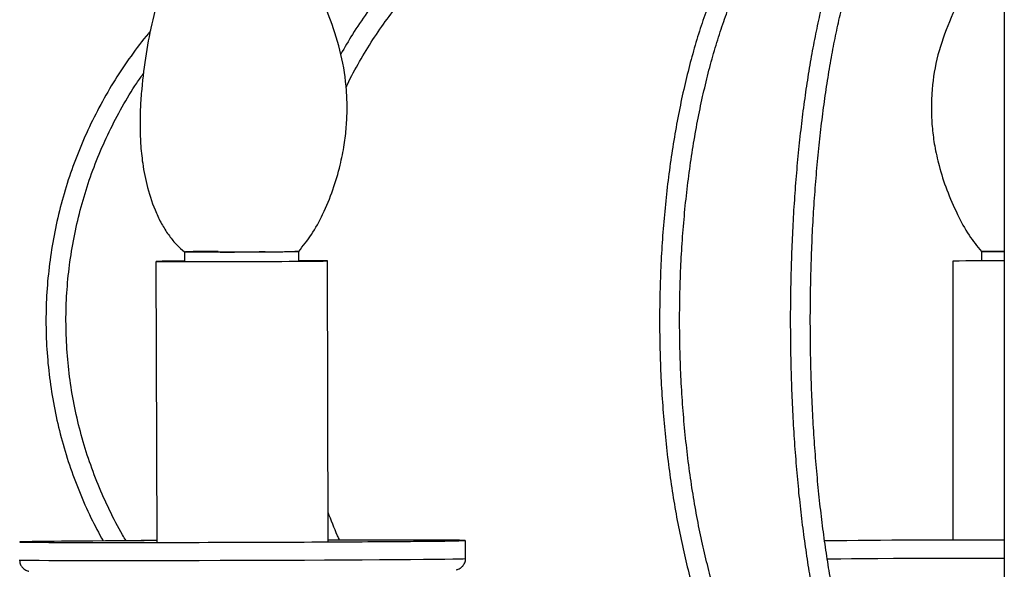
# Model space of a CAD drawing. Header units: millimetres. Extents: x 425 to 1011, y 286 to 740.
# Tile 14 of 41: x 685 to 720, y 323 to 343. Entities that reach past the tile are written whole.
import ezdxf

# ---------------------------------------------------------------- set-up
doc = ezdxf.new("R2010")
doc.units = ezdxf.units.MM

msp = doc.modelspace()

# ---------------------------------------------------------------- linework, layer by layer
at = {"color": 7, "linetype": 'Continuous', "lineweight": 25}
for p, q in [((719.508, 406.558), (719.508, 309.01)), ((690.828, 334.603), (690.829, 334.261)), ((694.829, 334.274), (694.828, 334.616)), ((718.708, 334.609), (718.708, 334.288)), ((689.829, 334.266), (689.861, 324.435)), ((695.861, 324.454), (695.829, 334.285)), ((717.708, 334.276), (717.708, 324.516)), ((700.663, 323.871), (700.661, 324.501))]:
    msp.add_line(p, q, dxfattribs=at)
at = {"color": 7, "linetype": 'Continuous', "lineweight": 25, "flags": 128}
for points in [[(692.005, 334.615), (691.904, 334.614), (691.585, 334.612)], [(694.799, 334.617), (694.715, 334.618), (694.692, 334.618)], [(690.829, 334.279), (690.53, 334.277), (690.263, 334.274), (690.056, 334.272), (689.914, 334.269), (689.84, 334.267), (689.836, 334.265), (689.902, 334.263), (690.037, 334.262), (690.238, 334.26), (690.499, 334.26), (690.815, 334.259), (691.178, 334.259), (691.579, 334.259), (692.01, 334.26), (692.461, 334.261), (692.919, 334.262), (693.376, 334.264), (693.82, 334.266), (694.24, 334.268), (694.628, 334.271), (694.973, 334.273), (695.269, 334.276), (695.507, 334.278), (695.682, 334.281), (695.79, 334.283), (695.829, 334.285), (695.798, 334.287), (695.697, 334.289), (695.528, 334.29), (695.297, 334.291), (695.008, 334.292), (694.829, 334.292)], [(690.829, 334.278), (690.687, 334.276), (690.435, 334.274), (690.246, 334.272), (690.123, 334.269), (690.071, 334.267), (690.09, 334.265), (690.18, 334.264), (690.339, 334.262), (690.562, 334.261), (690.844, 334.261), (691.177, 334.26), (691.553, 334.26), (691.962, 334.261), (692.393, 334.262), (692.836, 334.263), (693.279, 334.265), (693.71, 334.267), (694.118, 334.269), (694.493, 334.271), (694.825, 334.274), (695.105, 334.276), (695.326, 334.279), (695.482, 334.281), (695.57, 334.283), (695.587, 334.285), (695.532, 334.287), (695.407, 334.289), (695.216, 334.29), (694.962, 334.291), (694.829, 334.291)], [(688.675, 324.492), (688.069, 324.488), (687.505, 324.484), (686.991, 324.48), (686.529, 324.476), (686.125, 324.471), (685.782, 324.467), (685.502, 324.463), (685.29, 324.459), (685.146, 324.456), (685.072, 324.452), (685.068, 324.449), (685.135, 324.446), (685.272, 324.443), (685.478, 324.44), (685.751, 324.438), (686.088, 324.436), (686.486, 324.435), (686.942, 324.434), (687.452, 324.433), (688.011, 324.432), (688.613, 324.432), (689.254, 324.433), (689.928, 324.434), (690.628, 324.435), (691.349, 324.436), (692.083, 324.438), (692.824, 324.441), (693.566, 324.443), (694.301, 324.446), (695.023, 324.449), (695.726, 324.453), (696.402, 324.456), (697.047, 324.46), (697.654, 324.464), (698.217, 324.468), (698.732, 324.472), (699.193, 324.476), (699.598, 324.48), (699.941, 324.484), (700.22, 324.488), (700.432, 324.492), (700.576, 324.496), (700.65, 324.499), (700.654, 324.503), (700.587, 324.506), (700.45, 324.509), (700.244, 324.511), (699.972, 324.514), (699.635, 324.515), (699.236, 324.517), (698.78, 324.518), (698.27, 324.519), (697.712, 324.519), (697.109, 324.519), (696.468, 324.519), (695.861, 324.518)], [(688.783, 324.491), (688.183, 324.487), (687.627, 324.484), (687.119, 324.479), (686.666, 324.475), (686.27, 324.471), (685.935, 324.467), (685.666, 324.463), (685.463, 324.459), (685.33, 324.456), (685.267, 324.452), (685.274, 324.449), (685.353, 324.446), (685.502, 324.443), (685.719, 324.441), (686.003, 324.439), (686.352, 324.437), (686.761, 324.435), (687.226, 324.434), (687.745, 324.434), (688.311, 324.433), (688.92, 324.434), (689.566, 324.434), (690.242, 324.435), (690.943, 324.436), (691.661, 324.438), (692.391, 324.44), (693.126, 324.442), (693.857, 324.445), (694.58, 324.448), (695.286, 324.451), (695.97, 324.455), (696.625, 324.458), (697.245, 324.462), (697.823, 324.466), (698.356, 324.47), (698.837, 324.474), (699.262, 324.478), (699.628, 324.482), (699.93, 324.486), (700.166, 324.49), (700.335, 324.494), (700.433, 324.498), (700.461, 324.501), (700.417, 324.504), (700.304, 324.507), (700.12, 324.51), (699.869, 324.512), (699.553, 324.514), (699.174, 324.516), (698.736, 324.517), (698.243, 324.518), (697.7, 324.518), (697.112, 324.518), (696.484, 324.518), (695.861, 324.517)], [(689.861, 324.498), (689.32, 324.496), (688.675, 324.492)], [(689.861, 324.497), (689.421, 324.495), (688.783, 324.491)]]:
    msp.add_lwpolyline(points, dxfattribs=at)
at = {"color": 8, "linetype": 'Continuous', "lineweight": 25, "flags": 128}
for points in [[(685.063, 323.82), (685.07, 323.819), (685.137, 323.816), (685.274, 323.813), (685.48, 323.81), (685.753, 323.808), (686.09, 323.806), (686.488, 323.805), (686.944, 323.803), (687.454, 323.803), (688.013, 323.802), (688.615, 323.802), (689.256, 323.803), (689.93, 323.803), (690.63, 323.805), (691.351, 323.806), (692.085, 323.808), (692.826, 323.81), (693.568, 323.813), (694.303, 323.816), (695.025, 323.819), (695.728, 323.822), (696.404, 323.826), (697.049, 323.83), (697.656, 323.834), (698.219, 323.838), (698.734, 323.842), (699.195, 323.846), (699.6, 323.85), (699.943, 323.854), (700.222, 323.858), (700.434, 323.862), (700.578, 323.866), (700.652, 323.869), (700.663, 323.871)], [(713.294, 323.859), (713.48, 323.862), (713.792, 323.866), (714.166, 323.869), (714.6, 323.873), (715.088, 323.876), (715.628, 323.879), (716.214, 323.881), (716.84, 323.883), (717.501, 323.885), (718.192, 323.887), (718.905, 323.888), (719.508, 323.889)]]:
    msp.add_lwpolyline(points, dxfattribs=at)
at = {"color": 7, "linetype": 'Continuous', "lineweight": 25}
for centre, radius, start, end in [((692.305, 494.41), 159.814, 269.47052, 270.90461), ((691.804, 280.082), 54.531, 90.2303, 90.9817), ((692.608, 401.724), 67.121, 269.48094, 270.89419), ((719.351, 312.785), 21.834, 89.5884, 91.688), ((719.17, 268.172), 66.12, 89.70748, 91.26736), ((718.805, -174.237), 498.756, 89.91929, 90.64196)]:
    msp.add_arc(centre, radius, start, end, dxfattribs=at)
for points, knots in [([(692.855, 353.609), (692.776, 353.6), (692.643, 353.584), (692.473, 353.521), (692.362, 353.452), (692.284, 353.379), (692.231, 353.304), (692.191, 353.211), (692.172, 353.102), (692.183, 352.885), (692.296, 352.58), (692.49, 352.174), (692.691, 351.682), (692.822, 351.116), (692.842, 350.549), (692.788, 350.037), (692.645, 349.36), (692.344, 348.468), (691.848, 347.343), (691.201, 346.211), (690.546, 345.086), (690.049, 343.916), (689.704, 342.731), (689.477, 341.522), (689.346, 340.498), (689.286, 339.663), (689.271, 339.03), (689.292, 338.374), (689.365, 337.646), (689.53, 336.822), (689.771, 336.097), (690.049, 335.537), (690.289, 335.164), (690.548, 334.849), (690.739, 334.681), (690.828, 334.603)], [0, 0, 0, 0, 0.014079, 0.023702, 0.030296, 0.034853, 0.0399, 0.043545, 0.049297, 0.055744, 0.076091, 0.099974, 0.127363, 0.157364, 0.183875, 0.208275, 0.231353, 0.283888, 0.344207, 0.407988, 0.471152, 0.531264, 0.589937, 0.648191, 0.707816, 0.738136, 0.768529, 0.798738, 0.832354, 0.873673, 0.919137, 0.941768, 0.963263, 0.982854, 1, 1, 1, 1]), ([(694.828, 334.616), (694.981, 334.808), (695.303, 335.213), (695.695, 335.946), (696.036, 336.76), (696.275, 337.58), (696.423, 338.316), (696.5, 338.973), (696.528, 339.606), (696.5, 340.459), (696.341, 341.509), (695.973, 342.66), (695.551, 343.678), (695.158, 344.557), (694.799, 345.386), (694.478, 346.243), (694.168, 347.19), (693.887, 348.197), (693.755, 349.168), (693.765, 350.045), (693.796, 350.809), (693.748, 351.475), (693.55, 352.016), (693.313, 352.361), (693.1, 352.63), (692.963, 352.812), (692.88, 352.993), (692.848, 353.171), (692.879, 353.392), (692.949, 353.529), (692.99, 353.61)], [0, 0, 0, 0, 0.036476, 0.076541, 0.122815, 0.167262, 0.203104, 0.234051, 0.265429, 0.297034, 0.360517, 0.422285, 0.476267, 0.524206, 0.565283, 0.61036, 0.660106, 0.713036, 0.765449, 0.806111, 0.843648, 0.878938, 0.904374, 0.930981, 0.944618, 0.958145, 0.965613, 0.973953, 0.98462, 1, 1, 1, 1]), ([(719.508, 347.562), (719.45, 347.388), (719.268, 346.834), (719.011, 345.881), (718.576, 344.75), (718.033, 343.65), (717.514, 342.526), (717.115, 341.354), (716.968, 340.339), (716.949, 339.524), (716.983, 338.914), (717.069, 338.276), (717.231, 337.56), (717.488, 336.754), (717.845, 335.941), (718.234, 335.202), (718.558, 334.797), (718.708, 334.609)], [0, 0, 0, 0, 0.040145, 0.127607, 0.213798, 0.303144, 0.393917, 0.482842, 0.571199, 0.615538, 0.659867, 0.703917, 0.755202, 0.819276, 0.887436, 0.947957, 1, 1, 1, 1]), ([(701.779, 346.985), (701.73, 346.961), (701.441, 346.819), (700.922, 346.518), (700.235, 346.06), (699.572, 345.545), (698.935, 344.976), (698.327, 344.356), (697.75, 343.688), (697.208, 342.973), (696.722, 342.252), (696.436, 341.753), (696.303, 341.521)], [0, 0, 0, 0, 0.022201, 0.132223, 0.242317, 0.352506, 0.462784, 0.573139, 0.683561, 0.794037, 0.904556, 1, 1, 1, 1]), ([(711.399, 347.04), (711.334, 346.975), (711.145, 346.787), (710.842, 346.432), (710.495, 345.956), (710.163, 345.425), (709.846, 344.841), (709.545, 344.207), (709.261, 343.527), (708.996, 342.802), (708.749, 342.035), (708.522, 341.231), (708.314, 340.391), (708.128, 339.519), (707.963, 338.618), (707.82, 337.692), (707.7, 336.745), (707.603, 335.779), (707.529, 334.8), (707.478, 333.81), (707.452, 332.814), (707.449, 331.816), (707.47, 330.819), (707.514, 329.828), (707.583, 328.846), (707.674, 327.877), (707.789, 326.925), (707.926, 325.994), (708.086, 325.088), (708.267, 324.209), (708.469, 323.362), (708.691, 322.549), (708.933, 321.774), (709.193, 321.04), (709.472, 320.349), (709.768, 319.704), (710.08, 319.108), (710.409, 318.564), (710.752, 318.072), (711.111, 317.636), (711.483, 317.259), (711.866, 316.942), (712.261, 316.689), (712.585, 316.536), (712.778, 316.472), (712.834, 316.453)], [0, 0, 0, 0, 0.012599, 0.036539, 0.060538, 0.084572, 0.10859, 0.132576, 0.156523, 0.180434, 0.204311, 0.228158, 0.25198, 0.27578, 0.299563, 0.323331, 0.347087, 0.370834, 0.394573, 0.418308, 0.442038, 0.465768, 0.489497, 0.513227, 0.53696, 0.560697, 0.584441, 0.608193, 0.631956, 0.655732, 0.679524, 0.703335, 0.727169, 0.751031, 0.774925, 0.798856, 0.822827, 0.846842, 0.870897, 0.894982, 0.919054, 0.943043, 0.966846, 0.990339, 1, 1, 1, 1]), ([(714.562, 346.982), (714.52, 346.917), (714.395, 346.725), (714.196, 346.364), (713.97, 345.879), (713.754, 345.342), (713.55, 344.754), (713.357, 344.118), (713.175, 343.436), (713.005, 342.711), (712.847, 341.945), (712.701, 341.14), (712.569, 340.301), (712.45, 339.429), (712.345, 338.53), (712.254, 337.605), (712.178, 336.659), (712.116, 335.695), (712.07, 334.717), (712.038, 333.729), (712.022, 332.736), (712.022, 331.74), (712.036, 330.746), (712.066, 329.757), (712.111, 328.779), (712.172, 327.814), (712.247, 326.867), (712.336, 325.94), (712.44, 325.039), (712.558, 324.166), (712.689, 323.324), (712.833, 322.518), (712.989, 321.749), (713.158, 321.022), (713.338, 320.338), (713.529, 319.7), (713.731, 319.11), (713.944, 318.571), (714.167, 318.083), (714.402, 317.649), (714.648, 317.27), (714.909, 316.948), (715.174, 316.697), (715.387, 316.549), (715.508, 316.487), (715.538, 316.472)], [0, 0, 0, 0, 0.012592, 0.03713, 0.061558, 0.085848, 0.110019, 0.134094, 0.158094, 0.182036, 0.205934, 0.229796, 0.253631, 0.277444, 0.301241, 0.325023, 0.348795, 0.372559, 0.396317, 0.42007, 0.443821, 0.46757, 0.491319, 0.51507, 0.538822, 0.562578, 0.58634, 0.610108, 0.633886, 0.657676, 0.681481, 0.705304, 0.72915, 0.753026, 0.77694, 0.800901, 0.824923, 0.849023, 0.873225, 0.897553, 0.922029, 0.946647, 0.97125, 0.992803, 1, 1, 1, 1]), ([(696.482, 340.354), (696.499, 340.39), (696.643, 340.706), (696.954, 341.268), (697.415, 342.034), (697.916, 342.756), (698.45, 343.435), (699.016, 344.067), (699.612, 344.65), (700.234, 345.181), (700.882, 345.659), (701.54, 346.073), (702.022, 346.331), (702.28, 346.453), (702.317, 346.471)], [0, 0, 0, 0, 0.012775, 0.110325, 0.207879, 0.305443, 0.403024, 0.50063, 0.598273, 0.695966, 0.793723, 0.891556, 0.98446, 1, 1, 1, 1]), ([(713.042, 317.121), (712.987, 317.14), (712.82, 317.197), (712.542, 317.336), (712.209, 317.561), (711.881, 317.846), (711.558, 318.189), (711.242, 318.588), (710.933, 319.044), (710.634, 319.555), (710.345, 320.119), (710.069, 320.734), (709.807, 321.398), (709.56, 322.107), (709.33, 322.859), (709.118, 323.651), (708.924, 324.479), (708.751, 325.34), (708.598, 326.229), (708.466, 327.144), (708.357, 328.081), (708.27, 329.034), (708.206, 330.002), (708.165, 330.978), (708.148, 331.96), (708.154, 332.942), (708.183, 333.922), (708.236, 334.894), (708.312, 335.855), (708.411, 336.801), (708.532, 337.727), (708.675, 338.63), (708.839, 339.505), (709.024, 340.35), (709.227, 341.161), (709.45, 341.933), (709.689, 342.664), (709.945, 343.351), (710.215, 343.99), (710.499, 344.579), (710.794, 345.116), (711.099, 345.598), (711.411, 346.022), (711.674, 346.327), (711.833, 346.484), (711.884, 346.535)], [0, 0, 0, 0, 0.0124206, 0.037196, 0.0614886, 0.0853774, 0.1090503, 0.1326328, 0.1561967, 0.1797699, 0.2033749, 0.22702, 0.2507063, 0.2744313, 0.2981907, 0.3219803, 0.3457954, 0.3696322, 0.393487, 0.4173567, 0.4412384, 0.4651297, 0.4890283, 0.5129322, 0.5368395, 0.5607486, 0.5846575, 0.6085641, 0.6324666, 0.6563632, 0.6802519, 0.7041304, 0.7279964, 0.7518469, 0.7756788, 0.7994884, 0.8232717, 0.8470242, 0.8707409, 0.8944171, 0.918049, 0.9416353, 0.9651802, 0.9886988, 1, 1, 1, 1]), ([(715.842, 317.103), (715.812, 317.118), (715.723, 317.165), (715.564, 317.286), (715.366, 317.49), (715.166, 317.753), (714.965, 318.076), (714.764, 318.457), (714.566, 318.897), (714.373, 319.395), (714.185, 319.948), (714.005, 320.553), (713.833, 321.208), (713.671, 321.91), (713.519, 322.656), (713.379, 323.442), (713.25, 324.266), (713.135, 325.123), (713.033, 326.009), (712.945, 326.922), (712.87, 327.856), (712.811, 328.809), (712.766, 329.776), (712.736, 330.754), (712.722, 331.737), (712.722, 332.722), (712.738, 333.706), (712.769, 334.682), (712.815, 335.649), (712.875, 336.601), (712.951, 337.535), (713.04, 338.446), (713.143, 339.331), (713.26, 340.187), (713.389, 341.008), (713.53, 341.793), (713.683, 342.537), (713.847, 343.238), (714.02, 343.891), (714.202, 344.495), (714.392, 345.046), (714.587, 345.542), (714.788, 345.979), (714.974, 346.329), (715.093, 346.513), (715.143, 346.592)], [0, 0, 0, 0, 0.0124118, 0.0364234, 0.0596012, 0.0825032, 0.1054173, 0.128455, 0.1516462, 0.1749795, 0.1984319, 0.22198, 0.2456036, 0.2692865, 0.2930159, 0.3167819, 0.3405768, 0.3643945, 0.3882305, 0.4120808, 0.4359425, 0.4598131, 0.4836903, 0.5075725, 0.5314579, 0.5553451, 0.5792326, 0.6031186, 0.6270018, 0.6508805, 0.6747531, 0.6986176, 0.7224718, 0.7463129, 0.7701378, 0.7939424, 0.8177215, 0.8414686, 0.8651755, 0.8888314, 0.9124225, 0.9359311, 0.9593355, 0.9826107, 1, 1, 1, 1]), ([(689.647, 342.335), (689.621, 342.305), (689.376, 342.025), (688.956, 341.456), (688.395, 340.627), (687.892, 339.761), (687.444, 338.867), (687.052, 337.945), (686.72, 337), (686.447, 336.036), (686.236, 335.057), (686.087, 334.067), (686.001, 333.069), (685.977, 332.067), (686.017, 331.066), (686.119, 330.07), (686.284, 329.082), (686.511, 328.106), (686.798, 327.147), (687.147, 326.208), (687.537, 325.317), (687.84, 324.755), (687.984, 324.487)], [0, 0, 0, 0, 0.006189, 0.058734, 0.11128, 0.163826, 0.216372, 0.268919, 0.321465, 0.374012, 0.426559, 0.479106, 0.531654, 0.584201, 0.636748, 0.689296, 0.741843, 0.79439, 0.846938, 0.899485, 0.952032, 1, 1, 1, 1]), ([(688.791, 324.492), (688.748, 324.561), (688.535, 324.906), (688.203, 325.561), (687.801, 326.453), (687.462, 327.372), (687.181, 328.31), (686.962, 329.264), (686.804, 330.231), (686.709, 331.205), (686.677, 332.184), (686.708, 333.163), (686.801, 334.138), (686.958, 335.105), (687.176, 336.059), (687.455, 336.998), (687.794, 337.916), (688.191, 338.811), (688.648, 339.677), (689.053, 340.359), (689.324, 340.739), (689.405, 340.853)], [0, 0, 0, 0, 0.013949, 0.070518, 0.127087, 0.183656, 0.240225, 0.296793, 0.353362, 0.40993, 0.466498, 0.523066, 0.579634, 0.636202, 0.69277, 0.749338, 0.805906, 0.862475, 0.919043, 0.975612, 1, 1, 1, 1]), ([(690.845, 334.603), (690.843, 334.602), (690.837, 334.601), (690.971, 334.599), (691.164, 334.599), (691.261, 334.598)], [0, 0, 0, 0, 0.2178781, 0.6086253, 1, 1, 1, 1]), ([(691.261, 334.598), (691.38, 334.598), (691.618, 334.598), (692.087, 334.598), (692.6, 334.599), (693.13, 334.601), (693.64, 334.603), (694.094, 334.606), (694.462, 334.609), (694.71, 334.612), (694.83, 334.614), (694.816, 334.615), (694.812, 334.616)], [0, 0, 0, 0, 0.1061713, 0.2124834, 0.3189411, 0.4254896, 0.5320883, 0.6387318, 0.7453756, 0.8519722, 0.9585164, 1, 1, 1, 1]), ([(718.708, 334.609), (718.708, 334.609), (718.684, 334.61), (718.762, 334.612), (718.955, 334.615), (719.218, 334.617), (719.434, 334.618), (719.508, 334.618)], [0, 0, 0, 0, 0.002008, 0.286207, 0.570267, 0.854086, 1, 1, 1, 1]), ([(696.258, 324.518), (696.234, 324.569), (696.086, 324.88), (695.962, 325.209), (695.858, 325.485)], [0, 0, 0, 0, 0.161093, 1, 1, 1, 1]), ([(685.067, 323.816), (685.07, 323.771), (685.077, 323.685), (685.138, 323.58), (685.209, 323.508), (685.279, 323.464), (685.336, 323.441), (685.37, 323.432), (685.381, 323.43), (685.384, 323.429)], [0, 0, 0, 0, 0.229848, 0.434522, 0.604995, 0.749584, 0.865701, 0.955477, 1, 1, 1, 1]), ([(700.347, 323.479), (700.352, 323.48), (700.365, 323.482), (700.413, 323.497), (700.488, 323.534), (700.575, 323.608), (700.64, 323.721), (700.671, 323.818), (700.662, 323.87), (700.661, 323.874)], [0, 0, 0, 0, 0.058367, 0.164639, 0.316583, 0.511003, 0.735415, 0.979577, 1, 1, 1, 1])]:
    msp.add_open_spline(points, degree=3, knots=knots, dxfattribs=at)

doc.saveas('drawing.dxf')
